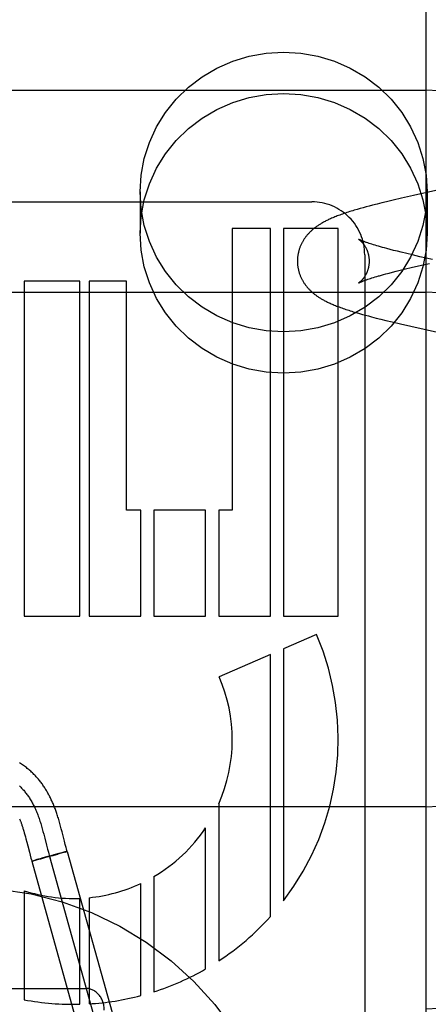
# Model space of a CAD drawing. Header units: inches. Extents: x 0 to 227, y 0 to 147.
# Tile 38 of 83: x 78.301 to 78.523, y 74.448 to 74.984. Entities that reach past the tile are written whole.
import ezdxf

# ---------------------------------------------------------------- set-up
doc = ezdxf.new("R2010")
doc.units = ezdxf.units.IN
doc.header["$LTSCALE"] = 12.4666666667
doc.header["$MEASUREMENT"] = 0
doc.linetypes.add('HIDDEN', pattern=[0.2, 0.1, -0.1])
doc.layers.add('DEFAULT_2', color=8, linetype='HIDDEN')

msp = doc.modelspace()

# ---------------------------------------------------------------- linework, layer by layer
at = {"layer": 'DEFAULT_2', "color": 8, "linetype": 'HIDDEN'}
for p, q in [((78.522277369, 71.58601968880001), (78.522277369, 77.0865236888)), ((78.022277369, 74.94519553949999), (78.522277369, 74.94519553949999)), ((78.36677736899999, 74.889772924), (78.36677736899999, 74.8672809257)), ((78.5376398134, 74.8928860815), (78.5153788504, 74.8879074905)), ((78.522777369, 74.889772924), (78.522777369, 74.8672809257)), ((78.2008748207, 74.88439510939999), (78.46012499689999, 74.88439510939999)), ((78.4981702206, 74.8838671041), (78.49558892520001, 74.883221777)), ((78.5007896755, 74.8845080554), (78.4981702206, 74.8838671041)), ((78.50434155, 74.8853586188), (78.5007896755, 74.8845080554)), ((78.5088739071, 74.88641942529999), (78.50434155, 74.8853586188)), ((78.5153788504, 74.8879074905), (78.5088739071, 74.88641942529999)), ((78.4848102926, 74.8803136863), (78.4831859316, 74.8798330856)), ((78.4864343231, 74.8807805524), (78.4848102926, 74.8803136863)), ((78.4880652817, 74.8812372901), (78.4864343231, 74.8807805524)), ((78.4897099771, 74.8816869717), (78.4880652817, 74.8812372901)), ((78.4913699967, 74.8821309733), (78.4897099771, 74.8816869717)), ((78.493045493, 74.8825701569), (78.4913699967, 74.8821309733)), ((78.49558892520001, 74.883221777), (78.493045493, 74.8825701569)), ((78.416875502, 74.86999550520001), (78.416875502, 74.7165479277)), ((78.437609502, 74.86999550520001), (78.416875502, 74.86999550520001)), ((78.4376171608, 74.6589479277), (78.437609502, 74.86999550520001)), ((78.4447531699, 74.86999550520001), (78.4447531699, 74.6589479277)), ((78.4744747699, 74.86999550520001), (78.4447531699, 74.86999550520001)), ((78.4744747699, 74.6589479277), (78.4744747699, 74.86999550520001)), ((78.49122903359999, 74.8618139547), (78.4905374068, 74.8620473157)), ((78.4919697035, 74.8615705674), (78.49122903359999, 74.8618139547)), ((78.4927596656, 74.86131753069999), (78.4919697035, 74.8615705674)), ((78.493599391, 74.8610551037), (78.4927596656, 74.86131753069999)), ((78.4944888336, 74.8607836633), (78.493599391, 74.8610551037)), ((78.4954274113, 74.86050369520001), (78.4944888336, 74.8607836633)), ((78.49641445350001, 74.8602156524), (78.4954274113, 74.86050369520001)), ((78.4974491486, 74.859919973), (78.49641445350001, 74.8602156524)), ((78.49853053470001, 74.8596170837), (78.4974491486, 74.859919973)), ((78.4996576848, 74.8593073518), (78.49853053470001, 74.8596170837)), ((78.50082995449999, 74.85899102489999), (78.4996576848, 74.8593073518)), ((78.50267151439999, 74.8585046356), (78.50082995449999, 74.85899102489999)), ((78.5046104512, 74.8580046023), (78.50267151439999, 74.8585046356)), ((78.5066429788, 74.8574917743), (78.5046104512, 74.8580046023)), ((78.5087647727, 74.8569669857), (78.5066429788, 74.8574917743)), ((78.51172561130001, 74.8562497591), (78.5087647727, 74.8569669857)), ((78.488877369, 74.855658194), (78.488877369, 74.2507884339)), ((78.5148287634, 74.8555134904), (78.51172561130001, 74.8562497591)), ((78.5188933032, 74.8545677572), (78.5148287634, 74.8555134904)), ((78.5257864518, 74.8529976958), (78.5188933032, 74.8545677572)), ((78.50399482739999, 74.8461338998), (78.5059996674, 74.8466430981)), ((78.5059996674, 74.8466430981), (78.5080955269, 74.84716459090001)), ((78.5080955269, 74.84716459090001), (78.5110233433, 74.8478775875)), ((78.5110233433, 74.8478775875), (78.5140957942, 74.8486098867)), ((78.5140957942, 74.8486098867), (78.5181250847, 74.8495509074)), ((78.5181250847, 74.8495509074), (78.5240889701, 74.85091472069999)), ((78.3037483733, 74.84119552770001), (78.3037483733, 74.6589479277)), ((78.3339307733, 74.84119552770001), (78.3037483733, 74.84119552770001)), ((78.3339307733, 74.6589479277), (78.3339307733, 74.84119552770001)), ((78.33899931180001, 74.84119552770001), (78.33899931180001, 74.6589479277)), ((78.3592746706, 74.84119552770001), (78.33899931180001, 74.84119552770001)), ((78.3592746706, 74.7165479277), (78.3592746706, 74.84119552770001)), ((78.4899094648, 74.8420310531), (78.49055318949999, 74.8422541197)), ((78.49055318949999, 74.8422541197), (78.491246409, 74.8424878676)), ((78.491246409, 74.8424878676), (78.4919892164, 74.8427317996)), ((78.4919892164, 74.8427317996), (78.49278154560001, 74.842985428)), ((78.49278154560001, 74.842985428), (78.4936232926, 74.8432483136)), ((78.4936232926, 74.8432483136), (78.4945143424, 74.8435200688)), ((78.4945143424, 74.8435200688), (78.4954544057, 74.8438003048)), ((78.4969554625, 74.8442357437), (78.4980156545, 74.8445354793)), ((78.4980156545, 74.8445354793), (78.4991222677, 74.8448422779)), ((78.4991222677, 74.8448422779), (78.5002742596, 74.8451557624)), ((78.5002742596, 74.8451557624), (78.5020855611, 74.8456379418)), ((78.5020855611, 74.8456379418), (78.50399482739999, 74.8461338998)), ((78.022277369, 74.83519553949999), (78.522277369, 74.83519553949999)), ((78.4843127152, 74.82412804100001), (78.4859510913, 74.8236530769)), ((78.4859510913, 74.8236530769), (78.48758923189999, 74.82319089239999)), ((78.48758923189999, 74.82319089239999), (78.48923280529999, 74.822738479)), ((78.48923280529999, 74.822738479), (78.49088835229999, 74.8222929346)), ((78.49088835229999, 74.8222929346), (78.4925620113, 74.8218517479)), ((78.4925620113, 74.8218517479), (78.4951076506, 74.8211962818)), ((78.4951076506, 74.8211962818), (78.49769219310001, 74.82054734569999)), ((78.49769219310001, 74.82054734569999), (78.5003130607, 74.8199036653)), ((78.5003130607, 74.8199036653), (78.50386664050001, 74.8190500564)), ((78.50386664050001, 74.8190500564), (78.50840334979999, 74.8179856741)), ((78.50840334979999, 74.8179856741), (78.5139758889, 74.8167068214)), ((78.5139758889, 74.8167068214), (78.54118023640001, 74.8106139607)), ((78.3671099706, 74.7165479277), (78.3592746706, 74.7165479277)), ((78.3671099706, 74.6589479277), (78.3671099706, 74.7165479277)), ((78.3742498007, 74.7165479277), (78.3742498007, 74.6589479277)), ((78.4023604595, 74.7165479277), (78.3742498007, 74.7165479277)), ((78.4023604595, 74.6589479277), (78.4023604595, 74.7165479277)), ((78.409506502, 74.7165479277), (78.409506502, 74.6589479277)), ((78.416875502, 74.7165479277), (78.409506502, 74.7165479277)), ((78.3037483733, 74.6589479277), (78.3339307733, 74.6589479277)), ((78.33899931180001, 74.6589479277), (78.3671099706, 74.6589479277)), ((78.3742498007, 74.6589479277), (78.4023604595, 74.6589479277)), ((78.409506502, 74.6589479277), (78.4376171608, 74.6589479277)), ((78.4447531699, 74.6589479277), (78.4744747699, 74.6589479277)), ((78.4626285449, 74.6488686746), (78.4447531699, 74.6411320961)), ((78.437609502, 74.63804031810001), (78.4097686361, 74.62599074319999)), ((78.437609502, 74.4954525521), (78.437609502, 74.63804031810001)), ((78.4447531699, 74.6411320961), (78.4447531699, 74.5040570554)), ((78.522277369, 74.5551955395), (78.022277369, 74.5551955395)), ((78.409506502, 74.5567501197), (78.409506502, 74.4712975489)), ((78.3235090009, 74.54470297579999), (78.3231107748, 74.5461506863)), ((78.3035028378, 74.54198166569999), (78.3037890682, 74.5409805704)), ((78.3037890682, 74.5409805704), (78.3040784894, 74.53993745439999)), ((78.3135630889, 74.5431602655), (78.31396021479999, 74.5417051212)), ((78.31396021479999, 74.5417051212), (78.31435014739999, 74.540234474)), ((78.3239132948, 74.5431888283), (78.3235090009, 74.54470297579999)), ((78.3243296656, 74.5415924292), (78.3239132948, 74.5431888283)), ((78.3256500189, 74.53643413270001), (78.3243296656, 74.5415924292)), ((78.4023604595, 74.4668986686), (78.4023604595, 74.5437406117)), ((78.3040784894, 74.53993745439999), (78.3043717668, 74.5388526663)), ((78.3043717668, 74.5388526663), (78.3046706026, 74.5377230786)), ((78.3046706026, 74.5377230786), (78.3051347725, 74.5359324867)), ((78.31435014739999, 74.540234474), (78.3149259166, 74.5380088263)), ((78.3149259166, 74.5380088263), (78.3158777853, 74.534282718)), ((78.32609942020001, 74.5347063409), (78.3256500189, 74.53643413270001)), ((78.306543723, 74.5304347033), (78.3069604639, 74.5288516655)), ((78.3158777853, 74.534282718), (78.3164552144, 74.5320606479)), ((78.3164552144, 74.5320606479), (78.3168909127, 74.5304318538)), ((78.3243176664, 74.5301850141), (78.3226271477, 74.5297326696)), ((78.3250810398, 74.5302285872), (78.32391466, 74.52988789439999)), ((78.3253029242, 74.5304438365), (78.32428273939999, 74.5301752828)), ((78.3258035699, 74.53044325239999), (78.3250350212, 74.5302148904)), ((78.325890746, 74.5305953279), (78.3252429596, 74.5304276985)), ((78.3262056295, 74.5305648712), (78.3255165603, 74.5303574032)), ((78.3261933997, 74.5306719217), (78.3258208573, 74.5305768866)), ((78.32654606, 74.5330354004), (78.32609942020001, 74.5347063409)), ((78.3264568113, 74.53073735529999), (78.3261933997, 74.5306719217)), ((78.3262056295, 74.5305648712), (78.3271487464, 74.5308822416)), ((78.3266100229, 74.5307746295), (78.3264568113, 74.53073735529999)), ((78.3267449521, 74.530806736), (78.3266100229, 74.5307746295)), ((78.32716118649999, 74.530886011), (78.3673413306, 74.38637927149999)), ((78.3069604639, 74.5288516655), (78.307417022, 74.52716597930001)), ((78.30883523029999, 74.5258455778), (78.3078921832, 74.52552825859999)), ((78.3078921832, 74.52552825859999), (78.3480723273, 74.3810215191)), ((78.3084246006, 74.52563513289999), (78.3082818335, 74.5256003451)), ((78.3084246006, 74.52563513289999), (78.3085726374, 74.5256710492)), ((78.30882721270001, 74.525734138), (78.3085475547, 74.5256640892)), ((78.3092255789, 74.52583501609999), (78.3087889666, 74.525723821)), ((78.3097515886, 74.52612037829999), (78.30883523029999, 74.5258455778)), ((78.30981380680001, 74.5259869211), (78.3091651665, 74.5258189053)), ((78.31069540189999, 74.5263974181), (78.3097169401, 74.52611023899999)), ((78.31079272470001, 74.5262443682), (78.30971885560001, 74.5259616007)), ((78.312377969, 74.5268829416), (78.31069540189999, 74.5263974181)), ((78.3126439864, 74.5267404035), (78.31078256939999, 74.526241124)), ((78.3133218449, 74.52715225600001), (78.3123350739, 74.5268704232)), ((78.3153970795, 74.5274914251), (78.3125512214, 74.5267148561)), ((78.3164431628, 74.5280316), (78.3132462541, 74.5271304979)), ((78.31877357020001, 74.52842803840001), (78.3153719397, 74.52748409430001)), ((78.3199704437, 74.52900880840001), (78.3164199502, 74.52802542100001)), ((78.3175266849, 74.5282071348), (78.3577068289, 74.3837003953)), ((78.3218073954, 74.529283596), (78.3186085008, 74.5283815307)), ((78.3226271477, 74.5297326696), (78.3198525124, 74.5289767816)), ((78.3219965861, 74.5293374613), (78.3217213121, 74.5292588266)), ((78.32391466, 74.52988789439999), (78.3219035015, 74.5293106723)), ((78.3742498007, 74.517182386), (78.3742498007, 74.454487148)), ((78.3037483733, 74.5095098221), (78.3037483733, 74.45017444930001)), ((78.3671099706, 74.45241056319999), (78.3671099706, 74.5134235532)), ((78.3339307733, 74.4477137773), (78.3339307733, 74.5053414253)), ((78.33899931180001, 74.5056937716), (78.33899931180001, 74.44792466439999)), ((78.207277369, 74.4563186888), (78.33727736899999, 74.4563186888))]:
    msp.add_line(p, q, dxfattribs=at)
for points in [[(78.36677736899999, 74.889772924), (78.3673604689, 74.8990177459), (78.36904390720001, 74.90799777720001), (78.3718519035, 74.9167753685), (78.375711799, 74.9251634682), (78.38058973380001, 74.9330299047), (78.3863935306, 74.9402723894), (78.39305791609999, 74.9467705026), (78.40046831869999, 74.9524464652), (78.408531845, 74.9571986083), (78.4171181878, 74.9609781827), (78.426112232, 74.9637081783), (78.4353755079, 74.9653717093), (78.444777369, 74.9659209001), (78.45417923, 74.9653717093), (78.4634425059, 74.9637081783), (78.4724365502, 74.9609781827), (78.4810228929, 74.9571986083), (78.4890864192, 74.9524464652), (78.4964968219, 74.9467705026), (78.5031612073, 74.9402723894), (78.50896500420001, 74.9330299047), (78.513842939, 74.9251634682), (78.5177028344, 74.9167753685), (78.52051083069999, 74.90799777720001), (78.522194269, 74.8990177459), (78.522777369, 74.889772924)], [(78.36677736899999, 74.8672809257), (78.3673604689, 74.8765257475), (78.36904390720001, 74.8855057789), (78.3718519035, 74.8942833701), (78.375711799, 74.9026714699), (78.38058973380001, 74.91053790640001), (78.3863935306, 74.9177803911), (78.39305791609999, 74.9242785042), (78.40046831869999, 74.9299544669), (78.408531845, 74.9347066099), (78.4171181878, 74.9384861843), (78.426112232, 74.94121618), (78.4353755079, 74.9428797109), (78.444777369, 74.9434289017), (78.45417923, 74.9428797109), (78.4634425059, 74.94121618), (78.4724365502, 74.9384861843), (78.4810228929, 74.9347066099), (78.4890864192, 74.9299544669), (78.4964968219, 74.9242785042), (78.5031612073, 74.9177803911), (78.50896500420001, 74.91053790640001), (78.513842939, 74.9026714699), (78.5177028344, 74.8942833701), (78.52051083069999, 74.8855057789), (78.522194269, 74.8765257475), (78.522777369, 74.8672809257)], [(78.522777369, 74.889772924), (78.522194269, 74.8805281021), (78.52051083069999, 74.8715480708), (78.5177028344, 74.8627704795), (78.513842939, 74.8543823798), (78.50896500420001, 74.8465159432), (78.5031612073, 74.83927345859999), (78.4964968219, 74.8327753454), (78.4890864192, 74.8270993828), (78.4810228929, 74.82234723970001), (78.4724365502, 74.8185676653), (78.4634425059, 74.8158376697), (78.45417923, 74.8141741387), (78.444777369, 74.8136249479), (78.4353755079, 74.8141741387), (78.426112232, 74.8158376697), (78.4171181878, 74.8185676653), (78.408531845, 74.82234723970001), (78.40046831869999, 74.8270993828), (78.39305791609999, 74.8327753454), (78.3863935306, 74.83927345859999), (78.38058973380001, 74.8465159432), (78.375711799, 74.8543823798), (78.3718519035, 74.8627704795), (78.36904390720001, 74.8715480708), (78.3673604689, 74.8805281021), (78.36677736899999, 74.889772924)], [(78.4831859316, 74.8798330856), (78.482373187, 74.8795869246), (78.48156171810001, 74.8793370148), (78.480752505, 74.8790833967), (78.47994721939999, 74.878826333), (78.4791463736, 74.8785657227), (78.47835388, 74.87830259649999), (78.4775722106, 74.8780375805), (78.47680485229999, 74.877771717), (78.476054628, 74.8775059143), (78.4753243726, 74.8772411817), (78.4746168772, 74.876978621), (78.4739335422, 74.87671891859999), (78.4732773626, 74.8764634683), (78.4726452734, 74.8762113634), (78.4720362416, 74.8759624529), (78.4714475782, 74.8757158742), (78.4708770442, 74.87547087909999), (78.4703229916, 74.8752269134), (78.469783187, 74.8749831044), (78.4692577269, 74.8747395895), (78.46874599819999, 74.874496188), (78.46824796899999, 74.8742529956), (78.4677634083, 74.87401002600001), (78.467292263, 74.8737673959), (78.4668342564, 74.8735251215), (78.4663898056, 74.8732836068), (78.4659590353, 74.8730431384), (78.4655424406, 74.87280424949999), (78.4651409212, 74.8725677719), (78.4647532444, 74.8723333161), (78.464379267, 74.87210112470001), (78.4640169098, 74.871870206), (78.4636646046, 74.8716397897), (78.4633212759, 74.8714093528), (78.4629855, 74.87117807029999), (78.4626571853, 74.87094598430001), (78.4623359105, 74.8707128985), (78.46202141, 74.8704787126), (78.4617134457, 74.8702433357), (78.4614116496, 74.8700065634), (78.46111576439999, 74.8697682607), (78.4608253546, 74.8695281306), (78.4605401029, 74.869285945), (78.4602595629, 74.869041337), (78.4599833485, 74.86879395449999), (78.4597111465, 74.8685434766), (78.4594425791, 74.8682894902), (78.4591776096, 74.86803187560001), (78.4589161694, 74.8677704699), (78.4586580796, 74.8675049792), (78.4584034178, 74.8672353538), (78.4581514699, 74.8669606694), (78.45790182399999, 74.86668024), (78.457653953, 74.8663931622), (78.457406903, 74.8660979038), (78.4571619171, 74.8657954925), (78.4569192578, 74.8654858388), (78.4566807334, 74.8651709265), (78.4564479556, 74.8648527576), (78.4562211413, 74.8645316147), (78.4560011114, 74.8642087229), (78.4557873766, 74.8638834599), (78.4555798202, 74.8635556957), (78.4553782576, 74.8632251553), (78.45518255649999, 74.8628916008), (78.4549925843, 74.8625547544), (78.4548081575, 74.8622141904), (78.4546294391, 74.8618700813), (78.4544564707, 74.8615223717), (78.4542894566, 74.86117134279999), (78.4541285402, 74.86081719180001), (78.453973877, 74.8604601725), (78.4538256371, 74.8601006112), (78.4536838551, 74.8597385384), (78.45354860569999, 74.8593740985), (78.4534199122, 74.8590073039), (78.4532978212, 74.8586382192), (78.4531823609, 74.8582668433), (78.4530735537, 74.8578931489), (78.4529714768, 74.8575172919), (78.4528761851, 74.8571393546), (78.4527877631, 74.8567595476), (78.4527062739, 74.8563780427), (78.4526317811, 74.8559950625), (78.452564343, 74.8556108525), (78.4525039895, 74.8552255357), (78.45245075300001, 74.85483929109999), (78.45240464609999, 74.8544522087), (78.4523656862, 74.85406441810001), (78.4523338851, 74.8536759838), (78.4523092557, 74.85328698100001), (78.4522918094, 74.8528975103), (78.4522815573, 74.8525076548), (78.4522784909, 74.85214801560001)], [(78.522777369, 74.8672809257), (78.522194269, 74.8580361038), (78.52051083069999, 74.8490560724), (78.5177028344, 74.8402784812), (78.513842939, 74.8318903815), (78.50896500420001, 74.82402394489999), (78.5031612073, 74.81678146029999), (78.4964968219, 74.8102833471), (78.4890864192, 74.8046073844), (78.4810228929, 74.79985524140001), (78.4724365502, 74.796075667), (78.4634425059, 74.7933456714), (78.45417923, 74.7916821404), (78.444777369, 74.7911329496), (78.4353755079, 74.7916821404), (78.426112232, 74.7933456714), (78.4171181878, 74.796075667), (78.408531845, 74.79985524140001), (78.40046831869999, 74.8046073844), (78.39305791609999, 74.8102833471), (78.3863935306, 74.81678146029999), (78.38058973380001, 74.82402394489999), (78.375711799, 74.8318903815), (78.3718519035, 74.8402784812), (78.36904390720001, 74.8490560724), (78.3673604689, 74.8580361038), (78.36677736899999, 74.8672809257)], [(78.48550658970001, 74.86408108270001), (78.4855024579, 74.8640834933), (78.4854985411, 74.8640858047), (78.4855007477, 74.8640844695), (78.4855089, 74.86407946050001), (78.4855228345, 74.86407074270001), (78.4855423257, 74.8640583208), (78.4855671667, 74.86404219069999), (78.4855971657, 74.8640223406), (78.4856321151, 74.8639987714), (78.4856718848, 74.863971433), (78.48571631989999, 74.863940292), (78.4857653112, 74.8639052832), (78.48581875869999, 74.863866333), (78.4858764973, 74.8638234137), (78.4859383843, 74.8637764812), (78.48600426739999, 74.8637254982), (78.4860739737, 74.8636704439), (78.4861474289, 74.8636112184), (78.4862245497, 74.8635477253), (78.4863051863, 74.8634799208), (78.4863892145, 74.863407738), (78.4864764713, 74.8633311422), (78.48656676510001, 74.8632501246), (78.4866600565, 74.8631645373), (78.48675622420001, 74.8630743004), (78.4868553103, 74.86297917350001), (78.4869573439, 74.8628789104), (78.4870622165, 74.8627733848), (78.4871698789, 74.8626623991), (78.48728015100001, 74.8625458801), (78.4873928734, 74.8624237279), (78.4875078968, 74.8622958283), (78.4876250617, 74.8621620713), (78.4877442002, 74.8620223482), (78.4878651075, 74.861876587), (78.4879876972, 74.86172456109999), (78.4881118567, 74.8615660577), (78.488237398, 74.8614009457), (78.4883641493, 74.8612290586), (78.4884918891, 74.86105028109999), (78.488620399, 74.8608644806), (78.4887494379, 74.8606715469), (78.48887878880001, 74.8604713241), (78.4890081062, 74.8602638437), (78.48913704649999, 74.860049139), (78.48926535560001, 74.8598270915), (78.48939278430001, 74.85959756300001), (78.4895189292, 74.8593606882), (78.4896434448, 74.8591165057), (78.4897659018, 74.8588652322), (78.4898859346, 74.8586069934), (78.4900030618, 74.8583422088), (78.4901168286, 74.8580713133), (78.4902269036, 74.8577945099), (78.4903329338, 74.8575121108), (78.4904346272, 74.857224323), (78.4905316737, 74.85693144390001), (78.4906238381, 74.8566335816), (78.49071089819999, 74.8563308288), (78.490792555, 74.8560235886), (78.49086854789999, 74.8557122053), (78.4909386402, 74.85539701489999), (78.4910026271, 74.8550783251), (78.4910602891, 74.8547566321), (78.4911114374, 74.8544324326), (78.4911559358, 74.85410608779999), (78.4911936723, 74.8537779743), (78.4912245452, 74.85344858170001), (78.4912484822, 74.8531183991), (78.4912654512, 74.8527878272), (78.491275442, 74.8524574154), (78.4912784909, 74.8521480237)], [(78.4905374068, 74.8620473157), (78.4898950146, 74.8622700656), (78.4895922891, 74.8623772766), (78.4893018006, 74.8624816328), (78.4890234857, 74.86258307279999), (78.4887572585, 74.8626815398), (78.4885030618, 74.8627769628), (78.4882607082, 74.862869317), (78.4880300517, 74.8629585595), (78.4878108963, 74.8630446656), (78.48760305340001, 74.8631276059), (78.4874063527, 74.8632073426), (78.48722061, 74.8632838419), (78.4870456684, 74.8633570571), (78.4868813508, 74.863426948), (78.4867275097, 74.8634934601), (78.4865840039, 74.86355653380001), (78.4864506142, 74.86361614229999), (78.4863271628, 74.8636722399), (78.486213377, 74.8637248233), (78.4861090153, 74.8637738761), (78.4860138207, 74.8638193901), (78.4859275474, 74.863861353), (78.4858499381, 74.8638997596), (78.485780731, 74.8639346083), (78.4857197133, 74.8639658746), (78.48566667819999, 74.8639935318), (78.48550658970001, 74.86408108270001)], [(78.4522784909, 74.8521480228), (78.4522816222, 74.85178459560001), (78.4522919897, 74.85139347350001), (78.4523095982, 74.8510027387), (78.4523344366, 74.850612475), (78.4523664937, 74.8502227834), (78.45240575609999, 74.8498337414), (78.4524522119, 74.8494454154), (78.4525058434, 74.8490579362), (78.45256663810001, 74.8486713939), (78.4526345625, 74.84828597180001), (78.4527095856, 74.8479017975), (78.45279164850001, 74.8475191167), (78.4528806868, 74.8471381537), (78.452976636, 74.8467590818), (78.4530794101, 74.8463821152), (78.4531889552, 74.84600733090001), (78.4533051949, 74.8456348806), (78.4534281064, 74.8452647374), (78.453557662, 74.8448968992), (78.4536938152, 74.8445314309), (78.45383654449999, 74.8441683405), (78.4539857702, 74.8438077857), (78.4541414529, 74.84344980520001), (78.4543034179, 74.8430947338), (78.4544715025, 74.8427428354), (78.4546455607, 74.84239430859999), (78.4548253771, 74.8420494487), (78.4550109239, 74.8417081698), (78.4552020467, 74.8413706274), (78.4553989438, 74.84103637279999), (78.45560176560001, 74.8407051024), (78.4558106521, 74.8403765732), (78.4560258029, 74.84005049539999), (78.456247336, 74.8397267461), (78.4564757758, 74.8394046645), (78.45671021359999, 74.8390855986), (78.4569503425, 74.8387699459), (78.45719456, 74.8384596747), (78.45744103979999, 74.8381567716), (78.4576895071, 74.8378611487), (78.4579386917, 74.8375738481), (78.45818957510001, 74.8372933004), (78.4584426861, 74.8370185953), (78.4586984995, 74.8367489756), (78.45895779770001, 74.8364834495), (78.4592205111, 74.8362219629), (78.4594868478, 74.8359641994), (78.4597568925, 74.835709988), (78.4600307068, 74.8354591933), (78.4603086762, 74.8352114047), (78.4605911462, 74.8349662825), (78.4608784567, 74.8347235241), (78.4611710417, 74.8344827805), (78.4614691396, 74.8342438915), (78.4617731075, 74.8340066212), (78.4620831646, 74.8337708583), (78.4623996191, 74.8335364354), (78.462722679, 74.8333032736), (78.46305260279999, 74.8330712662), (78.4633896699, 74.8328403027), (78.4637342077, 74.8326102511), (78.4640864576, 74.8323810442), (78.4644467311, 74.8321525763), (78.46481526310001, 74.8319247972), (78.4651922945, 74.8316976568), (78.46557824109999, 74.83147100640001), (78.4659733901, 74.83124478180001), (78.466378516, 74.8310186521), (78.4667943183, 74.8307923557), (78.4672215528, 74.8305656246), (78.4676610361, 74.8303381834), (78.46811357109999, 74.83010978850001), (78.4685800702, 74.82988016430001), (78.4690613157, 74.8296491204), (78.46955821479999, 74.8294164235), (78.4700715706, 74.8291819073), (78.47060218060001, 74.8289454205), (78.47115123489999, 74.8287066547), (78.4717197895, 74.82846538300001), (78.4723093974, 74.8282211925), (78.472921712, 74.8279736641), (78.4735579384, 74.8277225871), (78.4742205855, 74.8274672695), (78.4749077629, 74.8272087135), (78.475619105, 74.8269472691), (78.4763518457, 74.82668409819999), (78.47710345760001, 74.8264201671), (78.4778714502, 74.8261563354), (78.4786528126, 74.8258935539), (78.4794450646, 74.8256325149), (78.4802444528, 74.8253742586), (78.4810504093, 74.8251187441), (78.4818611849, 74.8248662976), (78.4826759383, 74.8246169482), (78.4843127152, 74.82412804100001)], [(78.4912784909, 74.8521480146), (78.4912754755, 74.85184032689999), (78.49126551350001, 74.8515097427), (78.4912485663, 74.8511789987), (78.4912246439, 74.8508486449), (78.4911937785, 74.8505190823), (78.4911560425, 74.85019080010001), (78.4911115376, 74.8498642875), (78.4910603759, 74.8495399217), (78.4910026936, 74.8492180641), (78.4909386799, 74.84889921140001), (78.4908685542, 74.8485838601), (78.49079252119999, 74.8482723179), (78.4907108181, 74.8479649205), (78.4906237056, 74.8476620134), (78.4905314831, 74.8473640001), (78.4904343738, 74.8470709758), (78.4903326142, 74.84678305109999), (78.4902265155, 74.8465005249), (78.4901163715, 74.84622360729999), (78.4900025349, 74.845952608), (78.4898853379, 74.84568773), (78.4897652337, 74.8454294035), (78.4896427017, 74.8451780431), (78.4895181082, 74.8449337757), (78.489391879, 74.8446968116), (78.48926436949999, 74.84446720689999), (78.4891359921, 74.8442451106), (78.4890069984, 74.844030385), (78.4888776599, 74.8438229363), (78.4887482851, 74.8436227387), (78.4886191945, 74.84342978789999), (78.48849058, 74.8432438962), (78.48836263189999, 74.8430648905), (78.48823561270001, 74.8428927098), (78.48810975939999, 74.8427272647), (78.4879852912, 74.8425684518), (78.4878624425, 74.84241619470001), (78.4877413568, 74.8422703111), (78.4876221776, 74.84213063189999), (78.4875050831, 74.8419970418), (78.48739026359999, 74.8418694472), (78.4872777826, 74.8417476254), (78.4871677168, 74.84163138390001), (78.4870601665, 74.8415205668), (78.48695518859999, 74.8414149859), (78.4868529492, 74.8413145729), (78.4867535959, 74.8412192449), (78.4866572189, 74.8411288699), (78.4865639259, 74.8410433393), (78.4864737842, 74.8409625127), (78.4863868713, 74.8408862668), (78.4863032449, 74.8408144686), (78.48622296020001, 74.8407469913), (78.4861461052, 74.8406837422), (78.48607273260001, 74.8406246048), (78.4860030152, 74.84056956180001), (78.4859370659, 74.8405185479), (78.4858751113, 74.8404715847), (78.4858173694, 74.8404286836), (78.48576397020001, 74.8403897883), (78.4857150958, 74.84035488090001), (78.485670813, 74.8403238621), (78.48563120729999, 74.8402966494), (78.4855964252, 74.84027320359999), (78.4855665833, 74.8402534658), (78.4855418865, 74.8402374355), (78.4855225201, 74.8402250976), (78.4855086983, 74.8402164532), (78.48550065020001, 74.8402115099)], [(78.48549855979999, 74.8402102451), (78.4855026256, 74.8402126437), (78.48551306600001, 74.84021869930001), (78.4855300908, 74.84022839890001), (78.48555392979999, 74.8402417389), (78.4855848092, 74.8402587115), (78.4856229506, 74.8402793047), (78.4856685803, 74.8403035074), (78.4857219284, 74.8403313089), (78.4857832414, 74.8403627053), (78.4858527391, 74.8403976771), (78.4859306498, 74.8404362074), (78.4860172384, 74.84047829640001), (78.4861127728, 74.8405239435), (78.48621749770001, 74.84057313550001), (78.48633167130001, 74.84062586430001), (78.48645553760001, 74.8406821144), (78.4865893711, 74.8407418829), (78.4867333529, 74.840805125), (78.4868877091, 74.8408718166), (78.48705257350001, 74.8409418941), (78.4872280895, 74.8410153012), (78.48741442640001, 74.841091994), (78.4876117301, 74.84117192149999), (78.4878201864, 74.8412550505), (78.4880399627, 74.8413413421), (78.4882712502, 74.8414307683), (78.48851424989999, 74.8415233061), (78.4887690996, 74.8416189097), (78.4890359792, 74.8417175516), (78.489314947, 74.8418191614), (78.4896060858, 74.8419236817), (78.4899094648, 74.8420310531)], [(78.4954544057, 74.8438003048), (78.4964431, 74.8440886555), (78.4969554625, 74.8442357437)], [(78.3231107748, 74.5461506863), (78.32291215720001, 74.54685437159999), (78.3227126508, 74.5475479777), (78.322512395, 74.5482303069), (78.3223110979, 74.5489017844), (78.3221091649, 74.549560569), (78.3219068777, 74.5502054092), (78.3217045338, 74.5508351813), (78.3215025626, 74.5514485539), (78.3213012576, 74.5520447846), (78.3211015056, 74.55262157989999), (78.32090248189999, 74.5531817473), (78.32070417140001, 74.5537260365), (78.3205046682, 74.5542603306), (78.3203021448, 74.5547897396), (78.3200953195, 74.5553174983), (78.3198817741, 74.5558493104), (78.3196624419, 74.5563823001), (78.3194371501, 74.5569164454), (78.3192067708, 74.5574493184), (78.31897219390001, 74.5579786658), (78.3187334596, 74.5585042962), (78.3184911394, 74.5590249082), (78.3182447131, 74.5595415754), (78.3179938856, 74.5600548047), (78.3177384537, 74.5605648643), (78.31747808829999, 74.5610722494), (78.3172128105, 74.5615767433), (78.3169425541, 74.5620782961), (78.31666724, 74.56257687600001), (78.31638687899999, 74.56307230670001), (78.3161011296, 74.5635650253), (78.3158097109, 74.5640553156), (78.3155123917, 74.56454334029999), (78.3152087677, 74.56502950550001), (78.3148990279, 74.565513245), (78.3145831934, 74.5659942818), (78.314261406, 74.5664721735), (78.3139339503, 74.566946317), (78.31360045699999, 74.5674170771), (78.3132607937, 74.5678844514), (78.31291451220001, 74.5683488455), (78.3125611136, 74.5688106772), (78.3122005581, 74.56926973), (78.3118325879, 74.5697260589), (78.3114573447, 74.5701792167), (78.311074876, 74.570628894), (78.31068519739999, 74.57107483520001), (78.3102884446, 74.57151666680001), (78.3098843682, 74.5719544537), (78.3094728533, 74.5723881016), (78.3090536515, 74.5728176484), (78.30862652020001, 74.5732431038), (78.3081912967, 74.573664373), (78.3077477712, 74.574081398), (78.3072958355, 74.5744940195), (78.3068353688, 74.5749020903), (78.30636623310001, 74.5753054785), (78.3058883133, 74.575704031), (78.3054014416, 74.576097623), (78.3049054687, 74.5764861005), (78.3044002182, 74.5768693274), (78.303885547, 74.57724714), (78.3033612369, 74.5776194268), (78.3028271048, 74.5779860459), (78.302282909, 74.5783468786), (78.3017283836, 74.5787017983), (78.3011633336, 74.5790506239)], [(78.3011969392, 74.5665159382), (78.301583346, 74.5661439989), (78.3019656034, 74.5657635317), (78.3023436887, 74.56537447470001), (78.3027175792, 74.5649767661), (78.30308725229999, 74.5645703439), (78.3034526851, 74.56415514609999), (78.303813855, 74.56373111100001), (78.3041707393, 74.5632981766), (78.3045233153, 74.56285628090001), (78.3048715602, 74.5624053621), (78.3052154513, 74.5619453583), (78.30555496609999, 74.5614762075), (78.3058900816, 74.5609978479), (78.30622077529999, 74.5605102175), (78.3065470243, 74.56001325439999), (78.3068688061, 74.5595068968), (78.3071860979, 74.5589910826), (78.307498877, 74.5584657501), (78.30780712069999, 74.55793083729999), (78.30811080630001, 74.5573862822), (78.308409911, 74.556832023), (78.3087044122, 74.55626799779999), (78.3089942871, 74.5556941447), (78.30927951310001, 74.5551104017), (78.3095600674, 74.55451670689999), (78.3098359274, 74.55391299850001), (78.3101070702, 74.5532992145), (78.3103734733, 74.55267529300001), (78.3106351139, 74.5520411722), (78.3108919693, 74.55139679), (78.3111440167, 74.5507420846), (78.31139123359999, 74.5500769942), (78.3116335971, 74.5494014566), (78.3118628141, 74.5487399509), (78.3120877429, 74.548069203), (78.3123086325, 74.5473897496), (78.3125257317, 74.5467021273), (78.3127392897, 74.54600687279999), (78.3129495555, 74.5453045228), (78.3131567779, 74.5445956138), (78.3133612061, 74.5438806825), (78.3135630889, 74.5431602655)], [(78.3012464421, 74.548580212), (78.3013775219, 74.5482599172), (78.3015074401, 74.5479357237), (78.3016362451, 74.5476074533), (78.3017640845, 74.54727463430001), (78.3018909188, 74.5469372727), (78.3020173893, 74.5465935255), (78.302143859, 74.5462421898), (78.3022710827, 74.54588085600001), (78.3024002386, 74.5455057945), (78.3025316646, 74.54511569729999), (78.3026658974, 74.5447085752), (78.3028022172, 74.54428626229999), (78.3029402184, 74.5438498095), (78.3030795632, 74.543400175), (78.3032197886, 74.5429388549), (78.3033609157, 74.54246585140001), (78.3035028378, 74.54198166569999)], [(78.3051347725, 74.5359324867), (78.3056267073, 74.5340077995), (78.306543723, 74.5304347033)], [(78.3168909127, 74.5304318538), (78.3171122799, 74.529625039), (78.3173364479, 74.5288242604), (78.3175637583, 74.5280302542), (78.3177945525, 74.5272437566)], [(78.327148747, 74.5308822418), (78.32698330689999, 74.53146001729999), (78.326766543, 74.53223266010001), (78.32654606, 74.5330354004)], [(78.3269589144, 74.5308551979), (78.32691248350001, 74.530845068), (78.3268613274, 74.5308336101), (78.3267449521, 74.530806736)], [(78.3271483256, 74.5308829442), (78.3271439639, 74.5308844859), (78.3271350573, 74.5308847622), (78.32712161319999, 74.5308837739), (78.327103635, 74.5308815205), (78.3270811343, 74.530878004), (78.3270541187, 74.53087322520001), (78.3270226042, 74.53086718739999), (78.3269866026, 74.5308598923), (78.326946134, 74.5308513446)], [(78.32716118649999, 74.530886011), (78.3271580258, 74.5308879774), (78.32715002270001, 74.5308885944), (78.3271371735, 74.5308878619), (78.3271194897, 74.5308857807)], [(78.307417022, 74.52716597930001), (78.3076634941, 74.5262812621), (78.3078788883, 74.52552417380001)], [(78.3082818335, 74.5256003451), (78.308173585, 74.5255754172), (78.3081257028, 74.5255647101), (78.3080820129, 74.5255551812), (78.3080425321, 74.525546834), (78.308007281, 74.5255396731), (78.3079762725, 74.525533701), (78.3079495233, 74.525528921), (78.3079270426, 74.5255253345), (78.3079088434, 74.525522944), (78.307894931, 74.5255217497), (78.3078853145, 74.52552175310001), (78.3078799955, 74.5255229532)], [(78.3078921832, 74.52552825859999), (78.30789524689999, 74.52552631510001), (78.3079029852, 74.5255256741), (78.3079154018, 74.5255263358), (78.3079324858, 74.5255282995), (78.30795423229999, 74.525531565), (78.3079806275, 74.5255361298)]]:
    msp.add_lwpolyline(points, dxfattribs=at)
msp.add_circle((78.272277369, 74.3363186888), 0.175, dxfattribs=at)
for centre, radius, start, end in [((78.522277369, 74.69519553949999), 0.25, 270, 90), ((78.4601351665, 74.8556529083), 0.028742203, 0.0105366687, 90.0202724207), ((78.522277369, 74.69519553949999), 0.14, 270, 90), ((78.33047506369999, 74.5916724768), 0.1439998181, 322.5231236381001, 23.4030234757), ((78.3304763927, 74.5916701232), 0.0864011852, 336.1614279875, 23.4047483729), ((78.3304745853, 74.5916724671), 0.0864004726, 300.4412643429, 326.3055518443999), ((78.3304746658, 74.5916726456), 0.08640037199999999, 251.9810965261, 272.2925042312), ((78.3304753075, 74.59167222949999), 0.0863999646, 275.6618684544, 295.0881724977), ((78.3304751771, 74.59167172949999), 0.1439996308, 303.2867865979, 318.0724442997), ((78.330475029, 74.5916713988), 0.1439991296, 287.6976091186, 299.9475755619), ((78.3304757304, 74.59167225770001), 0.1439999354, 259.3034918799, 271.3748504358), ((78.3304734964, 74.59167121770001), 0.1439991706, 273.3943188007, 284.7393045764)]:
    msp.add_arc(centre, radius, start, end, dxfattribs=at)
msp.add_ellipse((78.33727736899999, 74.4444460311), major_axis=(0, 0.0118726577), ratio=0.8422714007, start_param=-1.5707963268, end_param=0, dxfattribs=at)

doc.saveas('drawing.dxf')
